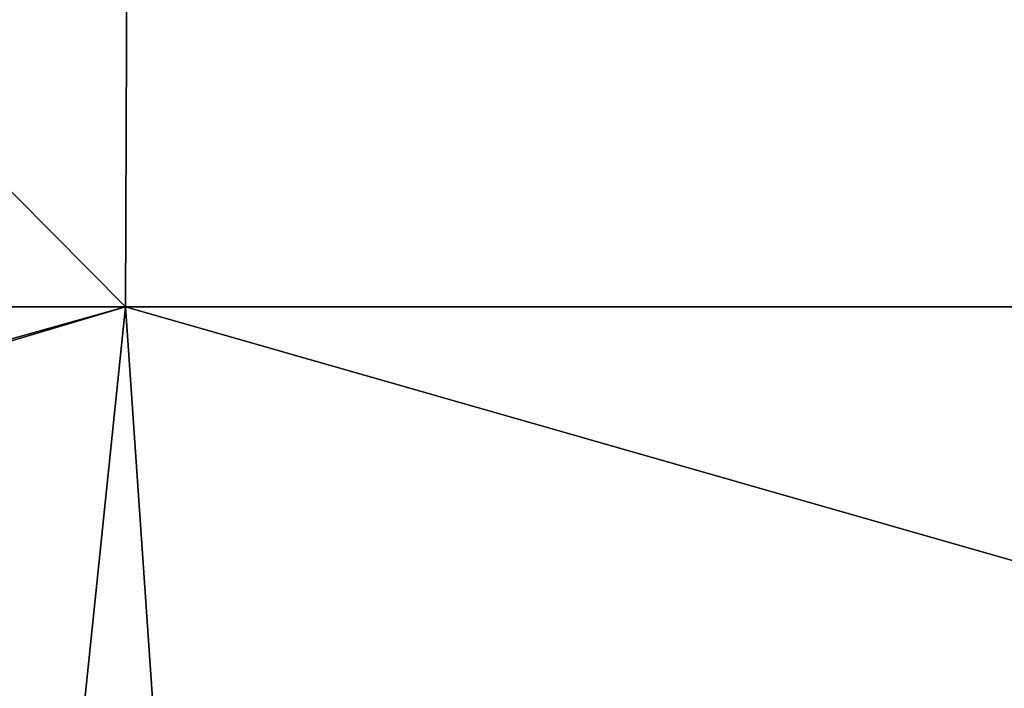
# Model space of a CAD drawing. Header units: millimetres. Extents: x -125 to 125, y -4 to 53.
# Tile 139 of 256: x -54.09 to -49.13, y 1.37 to 4.74. Entities that reach past the tile are written whole.
import ezdxf

# ---------------------------------------------------------------- set-up
doc = ezdxf.new("R2010")
doc.units = ezdxf.units.MM
doc.header["$LTSCALE"] = 65.185185
doc.layers.add('507', color=7, linetype='CONTINUOUS')
doc.layers.add('509', color=7, linetype='CONTINUOUS')

msp = doc.modelspace()

# ---------------------------------------------------------------- linework, layer by layer
at = {"layer": '507', "color": 7, "linetype": 'CONTINUOUS'}
for points in [[(-65.4612, 3.2899, 124.9713), (-53.5591, 3.2899, 124.9713), (-65.4065, 15.236, 124.867), (-65.4612, 3.2899, 124.9713)], [(-65.4065, 15.236, 124.867), (-53.5591, 3.2899, 124.9713), (-53.5144, 15.236, 124.867), (-65.4065, 15.236, 124.867)], [(-53.5591, 3.2899, 124.9713), (-41.6571, 3.2899, 124.9713), (-53.5144, 15.236, 124.867), (-53.5591, 3.2899, 124.9713)], [(-53.5144, 15.236, 124.867), (-41.6571, 3.2899, 124.9713), (-41.6223, 15.236, 124.867), (-53.5144, 15.236, 124.867)], [(-65.2794, 0, 125), (-53.9, 0, 125), (-65.4612, 3.2899, 124.9713), (-65.2794, 0, 125)], [(-65.4612, 3.2899, 124.9713), (-53.9, 0, 125), (-53.5591, 3.2899, 124.9713), (-65.4612, 3.2899, 124.9713)], [(-53.9, 0, 125), (-53.3329, 0, 125), (-53.5591, 3.2899, 124.9713), (-53.9, 0, 125)], [(-53.5591, 3.2899, 124.9713), (-42.05, 0, 125), (-41.6571, 3.2899, 124.9713), (-53.5591, 3.2899, 124.9713)], [(-53.3329, 0, 125), (-42.05, 0, 125), (-53.5591, 3.2899, 124.9713), (-53.3329, 0, 125)]]:
    msp.add_3dface(points, dxfattribs=at)
at = {"layer": '509', "color": 7, "linetype": 'CONTINUOUS'}
for points in [[(-53.5591, 3.2899, -124.9713), (-65.4612, 3.2899, -124.9713), (-65.4065, 15.236, -124.867), (-53.5591, 3.2899, -124.9713)], [(-53.5144, 15.236, -124.867), (-53.5591, 3.2899, -124.9713), (-65.4065, 15.236, -124.867), (-53.5144, 15.236, -124.867)], [(-41.6571, 3.2899, -124.9713), (-53.5591, 3.2899, -124.9713), (-53.5144, 15.236, -124.867), (-41.6571, 3.2899, -124.9713)], [(-41.6223, 15.236, -124.867), (-41.6571, 3.2899, -124.9713), (-53.5144, 15.236, -124.867), (-41.6223, 15.236, -124.867)], [(-53.5591, 3.2899, -124.9713), (-65.2794, 0, -125), (-65.4612, 3.2899, -124.9713), (-53.5591, 3.2899, -124.9713)], [(-64.6, 0, -125), (-65.2794, 0, -125), (-53.5591, 3.2899, -124.9713), (-64.6, 0, -125)], [(-53.3329, 0, -125), (-64.6, 0, -125), (-53.5591, 3.2899, -124.9713), (-53.3329, 0, -125)], [(-41.6571, 3.2899, -124.9713), (-53.3329, 0, -125), (-53.5591, 3.2899, -124.9713), (-41.6571, 3.2899, -124.9713)], [(-52.75, 0, -125), (-53.3329, 0, -125), (-41.6571, 3.2899, -124.9713), (-52.75, 0, -125)], [(-41.3864, 0, -125), (-52.75, 0, -125), (-41.6571, 3.2899, -124.9713), (-41.3864, 0, -125)]]:
    msp.add_3dface(points, dxfattribs=at)

doc.saveas('drawing.dxf')
